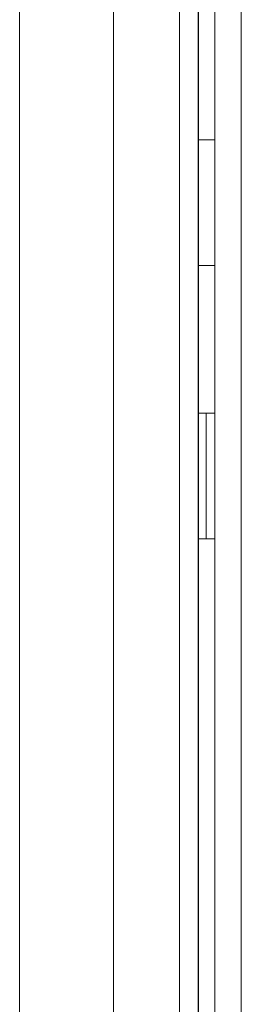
# Model space of a CAD drawing. Header units: millimetres. Extents: x -90830 to 24172, y -102460 to 73669.
# Tile 168 of 198: x 3744.63 to 3749, y 52302.66 to 52322.08. Entities that reach past the tile are written whole.
import ezdxf

# ---------------------------------------------------------------- set-up
doc = ezdxf.new("R2010")
doc.units = ezdxf.units.MM
doc.layers.add('at_Entity', color=253, linetype='Continuous', lineweight=9)

msp = doc.modelspace()

# ---------------------------------------------------------------- linework, layer by layer
at = {"layer": 'at_Entity'}
for p, q in [((3744.629, 52329.514), (3744.629, 52275.103)), ((3744.629, 52329.514), (3744.629, 52275.103)), ((3746.482, 52329.514), (3746.482, 52275.103)), ((3747.78, 52329.514), (3747.78, 52275.103)), ((3748.483, 52275.59), (3748.483, 52329.028)), ((3749.002, 52275.59), (3749.002, 52329.028)), ((3748.153, 52326.821), (3748.153, 52277.797)), ((3748.16, 52326.821), (3748.16, 52277.797)), ((3748.16, 52319.71), (3748.483, 52319.71)), ((3748.16, 52317.231), (3748.483, 52317.231)), ((3748.311, 52314.322), (3748.16, 52314.322)), ((3748.311, 52314.322), (3748.483, 52314.322)), ((3748.311, 52311.844), (3748.311, 52314.322)), ((3748.311, 52311.844), (3748.16, 52311.844)), ((3748.311, 52311.844), (3748.483, 52311.844))]:
    msp.add_line(p, q, dxfattribs=at)

doc.saveas('drawing.dxf')
